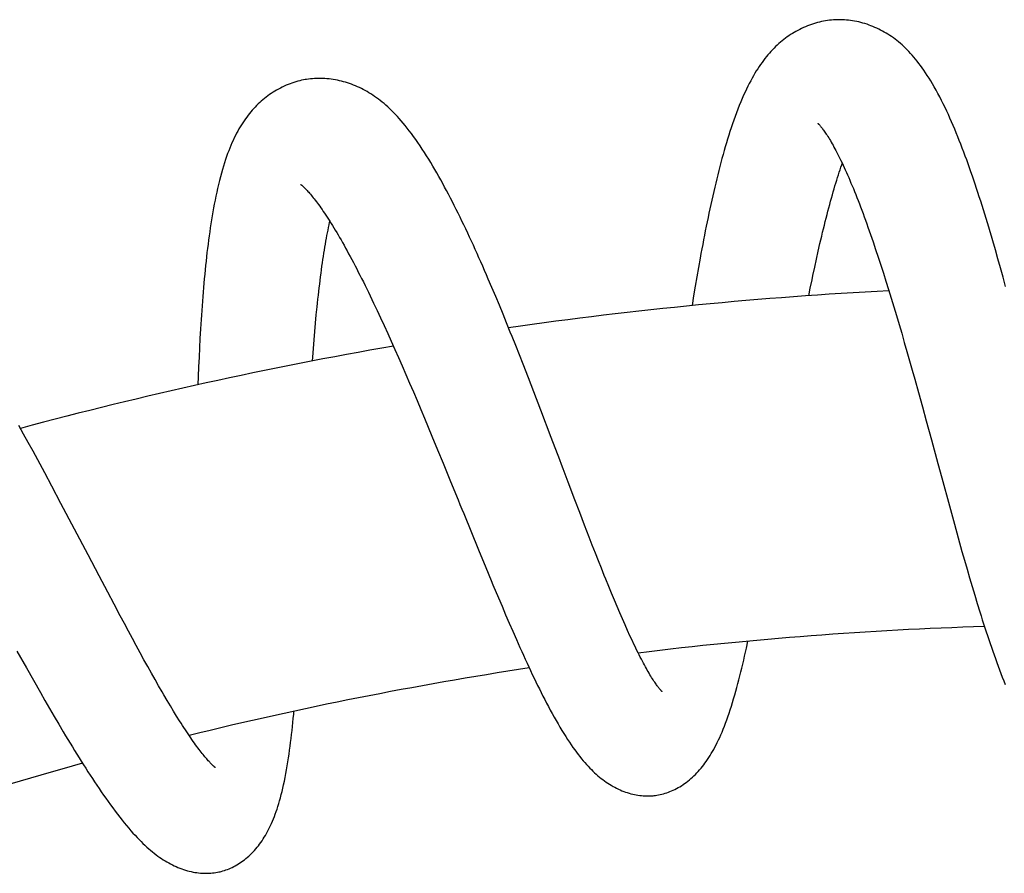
# Model space of a CAD drawing. Header units: millimetres. Extents: x 160 to 318, y 73 to 291.
# Tile 120 of 129: x 289.62 to 294.55, y 286.59 to 290.87. Entities that reach past the tile are written whole.
import ezdxf

# ---------------------------------------------------------------- set-up
doc = ezdxf.new("R2010")
doc.units = ezdxf.units.MM
doc.header["$LTSCALE"] = 30.734
doc.layers.get('0').update_dxf_attribs({"linetype": 'CONTINUOUS'})

msp = doc.modelspace()

# ---------------------------------------------------------------- linework, layer by layer
at = {"color": 7, "linetype": 'Continuous'}
for p, q in [((293.8962, 289.7547), (293.909, 289.7168)), ((294.5087, 289.7153), (294.4956, 289.7606)), ((293.6126, 289.6677), (293.6214, 289.7074)), ((293.909, 289.7168), (293.9219, 289.678)), ((294.5217, 289.6697), (294.5087, 289.7153)), ((293.6038, 289.6272), (293.6126, 289.6677)), ((293.9219, 289.678), (293.9349, 289.6385)), ((294.5345, 289.6238), (294.5217, 289.6697)), ((293.0217, 289.6265), (293.0134, 289.5794)), ((293.595, 289.5858), (293.6038, 289.6272)), ((293.9349, 289.6385), (293.9478, 289.5982)), ((293.9478, 289.5982), (293.9608, 289.5571)), ((294.5473, 289.5777), (294.5345, 289.6238)), ((291.9874, 289.5253), (291.9689, 289.5686)), ((293.0134, 289.5794), (293.0054, 289.532)), ((293.9608, 289.5571), (293.9739, 289.5153)), ((294.5599, 289.5311), (294.5473, 289.5777)), ((292.0059, 289.4816), (291.9874, 289.5253)), ((293.0054, 289.532), (292.9974, 289.4842)), ((293.5745, 289.4851), (293.5819, 289.5222)), ((293.9739, 289.5153), (293.9869, 289.4729)), ((291.3772, 289.4843), (291.3945, 289.4482)), ((292.0242, 289.4376), (292.0059, 289.4816)), ((292.9974, 289.4842), (292.9894, 289.4354)), ((293.9869, 289.4729), (294, 289.4298)), ((291.3945, 289.4482), (291.412, 289.4114)), ((291.412, 289.4114), (291.4295, 289.3738)), ((292.0426, 289.3931), (292.0242, 289.4376)), ((294, 289.4298), (294.0132, 289.386)), ((291.1035, 289.3477), (291.1074, 289.3885)), ((291.4295, 289.3738), (291.4473, 289.3355)), ((292.0609, 289.3483), (292.0426, 289.3931)), ((294.0132, 289.386), (294.0263, 289.3415)), ((291.0962, 289.2639), (291.0998, 289.3062)), ((291.0998, 289.3062), (291.1035, 289.3477)), ((291.4473, 289.3355), (291.4651, 289.2965)), ((294.0263, 289.3415), (294.0395, 289.2966)), ((290.5247, 289.2713), (290.5222, 289.224)), ((291.0928, 289.221), (291.0962, 289.2639)), ((291.4651, 289.2965), (291.483, 289.2567)), ((291.483, 289.2567), (291.5011, 289.2162)), ((292.1065, 289.2348), (292.0883, 289.2805)), ((294.0395, 289.2966), (294.0527, 289.2511)), ((290.5222, 289.224), (290.5199, 289.1765)), ((291.5011, 289.2162), (291.5194, 289.175)), ((292.1247, 289.189), (292.1065, 289.2348)), ((294.0527, 289.2511), (294.0658, 289.2053)), ((294.0658, 289.2053), (294.079, 289.1592)), ((290.5199, 289.1765), (290.5177, 289.1285)), ((291.5194, 289.175), (291.5378, 289.1331)), ((292.1428, 289.1429), (292.1247, 289.189)), ((294.079, 289.1592), (294.0921, 289.1128)), ((290.5177, 289.1285), (290.5158, 289.0802)), ((291.5378, 289.1331), (291.5563, 289.0905)), ((292.1699, 289.0735), (292.1428, 289.1429)), ((294.0921, 289.1128), (294.1047, 289.0678)), ((290.5158, 289.0802), (290.5142, 289.0386)), ((291.5563, 289.0905), (291.5749, 289.0474)), ((292.1967, 289.0042), (292.1699, 289.0735)), ((294.1047, 289.0678), (294.1237, 288.9996)), ((291.5749, 289.0474), (291.5935, 289.0038)), ((291.5935, 289.0038), (291.6122, 288.9599)), ((291.6122, 288.9599), (291.6308, 288.9157)), ((292.2321, 288.9122), (292.1967, 289.0042)), ((294.1237, 288.9996), (294.1431, 288.9291)), ((291.6308, 288.9157), (291.6495, 288.8712)), ((292.2841, 288.7754), (292.2321, 288.9122)), ((294.1431, 288.9291), (294.1626, 288.8581)), ((291.6495, 288.8712), (291.6682, 288.8265)), ((294.1626, 288.8581), (294.1886, 288.7628)), ((289.6413, 288.7921), (289.6177, 288.8349)), ((291.6682, 288.8265), (291.6868, 288.7815)), ((289.6649, 288.7491), (289.6413, 288.7921)), ((291.6868, 288.7815), (291.7148, 288.7138)), ((289.6885, 288.7058), (289.6649, 288.7491)), ((291.7148, 288.7138), (291.7429, 288.6456)), ((289.712, 288.6624), (289.6885, 288.7058)), ((289.7472, 288.5971), (289.712, 288.6624)), ((291.7429, 288.6456), (291.7803, 288.5541)), ((289.7822, 288.5318), (289.7472, 288.5971)), ((294.2402, 288.5728), (294.2783, 288.4327)), ((289.8284, 288.4449), (289.7822, 288.5318)), ((292.4024, 288.4632), (292.3692, 288.5507)), ((292.4268, 288.3991), (292.4024, 288.4632)), ((289.8967, 288.3154), (289.8284, 288.4449)), ((294.2783, 288.4327), (294.3036, 288.3406)), ((292.4508, 288.3364), (292.4268, 288.3991)), ((292.4744, 288.2753), (292.4508, 288.3364)), ((294.3036, 288.3406), (294.3226, 288.2723)), ((292.4899, 288.2354), (292.4744, 288.2753)), ((294.3226, 288.2723), (294.3416, 288.2046)), ((292.5052, 288.1963), (292.4899, 288.2354)), ((291.9197, 288.2125), (291.9561, 288.1242)), ((292.5203, 288.1578), (292.5052, 288.1963)), ((294.3416, 288.2046), (294.3543, 288.1599)), ((291.9561, 288.1242), (291.9833, 288.0587)), ((292.5353, 288.1201), (292.5203, 288.1578)), ((292.5501, 288.0831), (292.5353, 288.1201)), ((294.3543, 288.1599), (294.367, 288.1156)), ((290.0626, 288.0001), (290.0193, 288.0822)), ((294.367, 288.1156), (294.3797, 288.0718)), ((294.3797, 288.0718), (294.3924, 288.0286)), ((292.5863, 287.9944), (292.572, 288.0292)), ((294.3924, 288.0286), (294.4051, 287.9859)), ((290.0944, 287.9399), (290.0626, 288.0001)), ((292.0195, 287.9722), (292.0376, 287.9295)), ((292.6003, 287.9606), (292.5863, 287.9944)), ((294.4051, 287.9859), (294.4178, 287.9439)), ((290.1255, 287.8813), (290.0944, 287.9399)), ((292.0376, 287.9295), (292.0556, 287.8872)), ((292.6141, 287.9279), (292.6003, 287.9606)), ((292.6276, 287.8963), (292.6141, 287.9279)), ((294.4178, 287.9439), (294.4306, 287.9025)), ((290.1459, 287.8432), (290.1255, 287.8813)), ((292.0556, 287.8872), (292.0736, 287.8454)), ((292.6408, 287.8659), (292.6276, 287.8963)), ((290.1661, 287.8056), (290.1459, 287.8432)), ((292.0736, 287.8454), (292.0916, 287.8042)), ((292.6537, 287.8367), (292.6408, 287.8659)), ((292.6663, 287.8086), (292.6537, 287.8367)), ((290.186, 287.7687), (290.1661, 287.8056)), ((292.0916, 287.8042), (292.1095, 287.7635)), ((292.6786, 287.7818), (292.6663, 287.8086)), ((292.6906, 287.7561), (292.6786, 287.7818)), ((290.2057, 287.7325), (290.186, 287.7687)), ((290.2251, 287.6969), (290.2057, 287.7325)), ((292.1095, 287.7635), (292.1273, 287.7235)), ((289.608, 287.7045), (289.6552, 287.6208)), ((290.2443, 287.6621), (290.2251, 287.6969)), ((290.2632, 287.6281), (290.2443, 287.6621)), ((290.2817, 287.5949), (290.2632, 287.6281)), ((289.6552, 287.6208), (289.6903, 287.5588)), ((290.2999, 287.5627), (290.2817, 287.5949)), ((289.6903, 287.5588), (289.7252, 287.4977)), ((290.3177, 287.5315), (290.2999, 287.5627)), ((290.3351, 287.5014), (290.3177, 287.5315)), ((289.7252, 287.4977), (289.7484, 287.4573)), ((289.7484, 287.4573), (289.7715, 287.4174)), ((290.3766, 287.431), (290.3603, 287.4583)), ((290.3925, 287.4048), (290.3766, 287.431)), ((289.7715, 287.4174), (289.7946, 287.3779)), ((289.7946, 287.3779), (289.8175, 287.3389)), ((290.4079, 287.3797), (290.3925, 287.4048)), ((290.4229, 287.3557), (290.4079, 287.3797)), ((289.8175, 287.3389), (289.8403, 287.3005))]:
    msp.add_line(p, q, dxfattribs=at)
for points in [[(293.7049, 290.8668), (293.6976, 290.8663), (293.6878, 290.8655), (293.6779, 290.8645), (293.668, 290.8632), (293.6579, 290.8617), (293.6479, 290.8599), (293.6378, 290.8578), (293.6276, 290.8555), (293.6175, 290.8529), (293.6074, 290.8501), (293.5973, 290.847), (293.5872, 290.8437), (293.5772, 290.8401), (293.5673, 290.8363), (293.5575, 290.8323), (293.5478, 290.828), (293.5382, 290.8236), (293.5287, 290.8189), (293.5193, 290.814), (293.5101, 290.809), (293.5011, 290.8037), (293.4921, 290.7983), (293.4833, 290.7927), (293.4746, 290.7869), (293.466, 290.7808), (293.4575, 290.7746), (293.4491, 290.7682), (293.4407, 290.7615), (293.4325, 290.7547), (293.4244, 290.7476), (293.4163, 290.7403), (293.4083, 290.7327), (293.4004, 290.7249), (293.3926, 290.7169), (293.3849, 290.7087), (293.3772, 290.7002), (293.3697, 290.6914), (293.3621, 290.6823), (293.3547, 290.673), (293.3473, 290.6634), (293.34, 290.6534), (293.3327, 290.6431), (293.3254, 290.6325), (293.3183, 290.6216), (293.3112, 290.6104), (293.3041, 290.5988), (293.2971, 290.5868), (293.2901, 290.5745), (293.2831, 290.5616), (293.2762, 290.5483), (293.2691, 290.5345), (293.2621, 290.5201), (293.255, 290.505), (293.2479, 290.4893), (293.2407, 290.4729), (293.2334, 290.4558), (293.2262, 290.4381), (293.219, 290.4199), (293.212, 290.4014), (293.205, 290.3827), (293.1983, 290.3639), (293.1918, 290.345), (293.1854, 290.3263), (293.1793, 290.3075), (293.1733, 290.2886), (293.1674, 290.2697), (293.1616, 290.2506), (293.1559, 290.2314), (293.1503, 290.212), (293.1448, 290.1923), (293.1393, 290.1724), (293.1339, 290.1523), (293.1286, 290.132), (293.1233, 290.1115), (293.1181, 290.0908), (293.1129, 290.07), (293.1079, 290.049), (293.1028, 290.028), (293.0979, 290.0067), (293.093, 289.9854), (293.0882, 289.9639), (293.0835, 289.9423), (293.0788, 289.9206), (293.0741, 289.8988), (293.0695, 289.8768), (293.0649, 289.8547), (293.0604, 289.8325), (293.056, 289.8101), (293.0516, 289.7876), (293.0472, 289.765), (293.0428, 289.7422), (293.0385, 289.7193), (293.0343, 289.6963), (293.03, 289.6731), (293.0217, 289.6265)], [(294.4956, 289.7606), (294.489, 289.7831), (294.4824, 289.8055), (294.4757, 289.8278), (294.4691, 289.85), (294.4623, 289.872), (294.4556, 289.894), (294.4488, 289.9157), (294.442, 289.9373), (294.4352, 289.9588), (294.4284, 289.9801), (294.4215, 290.0013), (294.4146, 290.0223), (294.4076, 290.0431), (294.4006, 290.0638), (294.3936, 290.0843), (294.3866, 290.1047), (294.3795, 290.1249), (294.3723, 290.1449), (294.3651, 290.1649), (294.3578, 290.1846), (294.3505, 290.2043), (294.3431, 290.2238), (294.3356, 290.2431), (294.3281, 290.2623), (294.3205, 290.2813), (294.3128, 290.3002), (294.305, 290.3188), (294.2972, 290.3373), (294.2893, 290.3556), (294.2813, 290.3737), (294.2732, 290.3917), (294.265, 290.4096), (294.2566, 290.4274), (294.2479, 290.4451), (294.2392, 290.4628), (294.2302, 290.4803), (294.2212, 290.4974), (294.2121, 290.5142), (294.203, 290.5304), (294.1941, 290.5459), (294.1852, 290.5609), (294.1765, 290.5751), (294.1678, 290.5886), (294.1593, 290.6016), (294.1509, 290.6141), (294.1425, 290.626), (294.1342, 290.6375), (294.1259, 290.6485), (294.1176, 290.6592), (294.1093, 290.6696), (294.1009, 290.6796), (294.0926, 290.6892), (294.0842, 290.6986), (294.0757, 290.7076), (294.0673, 290.7163), (294.0588, 290.7247), (294.0502, 290.7329), (294.0416, 290.7407), (294.0329, 290.7483), (294.0242, 290.7557), (294.0155, 290.7627), (294.0066, 290.7695), (293.9978, 290.7761), (293.9888, 290.7824), (293.9798, 290.7885), (293.9707, 290.7944), (293.9616, 290.8), (293.9525, 290.8054), (293.9432, 290.8105), (293.9339, 290.8154), (293.9245, 290.8202), (293.915, 290.8247), (293.9054, 290.829), (293.8957, 290.8331), (293.8858, 290.837), (293.8759, 290.8407), (293.8658, 290.8442), (293.8556, 290.8475), (293.8454, 290.8505), (293.8351, 290.8533), (293.8247, 290.8558), (293.8144, 290.8581), (293.804, 290.8601), (293.7936, 290.8619), (293.7833, 290.8634), (293.7729, 290.8647), (293.7627, 290.8657), (293.7525, 290.8665), (293.7423, 290.867), (293.7322, 290.8673), (293.7223, 290.8673), (293.7124, 290.8671), (293.7049, 290.8668)], [(291.0509, 290.567), (291.0438, 290.5657), (291.0341, 290.5637), (291.0245, 290.5615), (291.0147, 290.559), (291.005, 290.5562), (290.9952, 290.5532), (290.9854, 290.5499), (290.9757, 290.5464), (290.9659, 290.5426), (290.9562, 290.5386), (290.9465, 290.5343), (290.937, 290.5297), (290.9275, 290.525), (290.918, 290.52), (290.9088, 290.5148), (290.8996, 290.5093), (290.8906, 290.5037), (290.8817, 290.4979), (290.873, 290.4919), (290.8645, 290.4858), (290.8561, 290.4794), (290.8479, 290.4729), (290.8398, 290.4663), (290.8318, 290.4594), (290.824, 290.4523), (290.8163, 290.4451), (290.8087, 290.4377), (290.8012, 290.43), (290.7938, 290.4221), (290.7866, 290.4141), (290.7795, 290.4058), (290.7724, 290.3973), (290.7655, 290.3886), (290.7587, 290.3796), (290.752, 290.3704), (290.7455, 290.361), (290.739, 290.3513), (290.7326, 290.3413), (290.7263, 290.3311), (290.7201, 290.3206), (290.7141, 290.3097), (290.708, 290.2986), (290.7021, 290.2871), (290.6963, 290.2753), (290.6906, 290.2631), (290.685, 290.2506), (290.6795, 290.2378), (290.674, 290.2245), (290.6686, 290.2108), (290.6633, 290.1966), (290.658, 290.1818), (290.6527, 290.1665), (290.6475, 290.1505), (290.6423, 290.1339), (290.6372, 290.1166), (290.6321, 290.0987), (290.6271, 290.0802), (290.6222, 290.0613), (290.6175, 290.042), (290.6129, 290.0224), (290.6085, 290.0028), (290.6043, 289.9832), (290.6003, 289.9636), (290.5965, 289.944), (290.5928, 289.9244), (290.5893, 289.9048), (290.5859, 289.8851), (290.5826, 289.8652), (290.5794, 289.8452), (290.5764, 289.8251), (290.5734, 289.8048), (290.5705, 289.7843), (290.5677, 289.7637), (290.565, 289.7428), (290.5624, 289.7219), (290.5599, 289.7007), (290.5574, 289.6794), (290.555, 289.6579), (290.5527, 289.6362), (290.5505, 289.6144), (290.5483, 289.5924), (290.5462, 289.5703), (290.5442, 289.548), (290.5423, 289.5255), (290.5404, 289.503), (290.5385, 289.4803), (290.5368, 289.4574), (290.5351, 289.4345), (290.5334, 289.4115), (290.5318, 289.3883), (290.5303, 289.3651), (290.5288, 289.3417), (290.5274, 289.3183), (290.5247, 289.2713)], [(291.9689, 289.5686), (291.9596, 289.5901), (291.9503, 289.6115), (291.941, 289.6328), (291.9316, 289.654), (291.9223, 289.6751), (291.9129, 289.6961), (291.9035, 289.7169), (291.894, 289.7377), (291.8846, 289.7583), (291.8751, 289.7787), (291.8656, 289.799), (291.8561, 289.8192), (291.8466, 289.8391), (291.8371, 289.8589), (291.8275, 289.8786), (291.818, 289.8981), (291.8084, 289.9174), (291.7987, 289.9365), (291.7891, 289.9555), (291.7794, 289.9742), (291.7697, 289.9928), (291.76, 290.0112), (291.7503, 290.0293), (291.7406, 290.0472), (291.7308, 290.065), (291.721, 290.0825), (291.7111, 290.0999), (291.7011, 290.1171), (291.691, 290.1343), (291.6808, 290.1514), (291.6704, 290.1684), (291.6598, 290.1854), (291.649, 290.2024), (291.6381, 290.2192), (291.6271, 290.2357), (291.6161, 290.2519), (291.6052, 290.2676), (291.5943, 290.2827), (291.5836, 290.2972), (291.5731, 290.3111), (291.5628, 290.3244), (291.5526, 290.337), (291.5426, 290.3492), (291.5327, 290.3608), (291.523, 290.3719), (291.5133, 290.3826), (291.5037, 290.3929), (291.4941, 290.4028), (291.4846, 290.4123), (291.4751, 290.4215), (291.4656, 290.4304), (291.4561, 290.4389), (291.4467, 290.447), (291.4373, 290.4549), (291.4279, 290.4624), (291.4185, 290.4697), (291.409, 290.4766), (291.3996, 290.4833), (291.3902, 290.4897), (291.3807, 290.4958), (291.3713, 290.5017), (291.3617, 290.5073), (291.3522, 290.5127), (291.3426, 290.5179), (291.333, 290.5228), (291.3233, 290.5275), (291.3136, 290.5319), (291.3039, 290.5361), (291.2941, 290.5401), (291.2843, 290.5439), (291.2744, 290.5474), (291.2645, 290.5507), (291.2544, 290.5539), (291.2443, 290.5568), (291.234, 290.5594), (291.2237, 290.5619), (291.2133, 290.5641), (291.2029, 290.5661), (291.1923, 290.5679), (291.1818, 290.5694), (291.1712, 290.5707), (291.1607, 290.5717), (291.1501, 290.5724), (291.1396, 290.573), (291.1291, 290.5732), (291.1187, 290.5732), (291.1084, 290.573), (291.0982, 290.5725), (291.088, 290.5718), (291.078, 290.5708), (291.0681, 290.5696), (291.0583, 290.5682), (291.0509, 290.567)], [(293.6188, 290.3489), (293.6188, 290.3489), (293.6189, 290.3487), (293.6192, 290.3485), (293.6197, 290.3481), (293.6203, 290.3475), (293.6211, 290.3467), (293.622, 290.3458), (293.6231, 290.3447), (293.6243, 290.3434), (293.6257, 290.3419), (293.6273, 290.3402), (293.629, 290.3383), (293.6309, 290.3361), (293.6329, 290.3337), (293.6351, 290.3311), (293.6374, 290.3282), (293.6399, 290.325), (293.6425, 290.3216), (293.6453, 290.3179), (293.6482, 290.3139), (293.6513, 290.3096), (293.6547, 290.3048), (293.6582, 290.2997), (293.6619, 290.2942), (293.6657, 290.2883), (293.6697, 290.2821), (293.6738, 290.2755), (293.678, 290.2687), (293.6823, 290.2615), (293.6867, 290.254), (293.6912, 290.2462), (293.6957, 290.2381), (293.7004, 290.2297), (293.7051, 290.221), (293.7099, 290.2119), (293.7149, 290.2025), (293.7198, 290.1928), (293.7249, 290.1827), (293.7301, 290.1722), (293.7354, 290.1614), (293.7407, 290.1503), (293.7461, 290.1388), (293.7516, 290.127), (293.7571, 290.1149), (293.7627, 290.1024), (293.7684, 290.0896), (293.7741, 290.0765), (293.7798, 290.0631), (293.7856, 290.0494), (293.7915, 290.0354), (293.7974, 290.0211), (293.8033, 290.0065), (293.8093, 289.9916), (293.8153, 289.9765), (293.8213, 289.9611), (293.8274, 289.9454), (293.8335, 289.9295), (293.8396, 289.9132), (293.8458, 289.8967), (293.852, 289.8799), (293.8582, 289.8628), (293.8645, 289.8454), (293.8708, 289.8278), (293.8771, 289.8099), (293.8834, 289.7918), (293.8898, 289.7734), (293.8962, 289.7547)], [(293.6214, 289.7074), (293.6303, 289.7461), (293.6347, 289.7651), (293.6391, 289.7838), (293.6435, 289.8024), (293.648, 289.8206), (293.6524, 289.8387), (293.6568, 289.8565), (293.6613, 289.874), (293.6657, 289.8913), (293.6702, 289.9084), (293.6746, 289.9251), (293.679, 289.9416), (293.6835, 289.9579), (293.6879, 289.9738), (293.6923, 289.9894), (293.6967, 290.0048), (293.7011, 290.0199), (293.7055, 290.0346), (293.7099, 290.049), (293.7142, 290.0631), (293.7186, 290.0769), (293.7228, 290.0903), (293.7271, 290.1034), (293.7313, 290.1161), (293.7355, 290.1285), (293.7397, 290.1406), (293.7421, 290.1474)], [(291.0288, 290.0422), (291.0288, 290.0421), (291.029, 290.042), (291.0295, 290.0417), (291.0301, 290.0412), (291.0309, 290.0406), (291.0319, 290.0399), (291.033, 290.039), (291.0344, 290.0379), (291.0359, 290.0366), (291.0376, 290.0351), (291.0395, 290.0334), (291.0416, 290.0316), (291.0439, 290.0295), (291.0463, 290.0272), (291.0489, 290.0246), (291.0518, 290.0218), (291.055, 290.0186), (291.0583, 290.0151), (291.0619, 290.0113), (291.0657, 290.0072), (291.0697, 290.0028), (291.0739, 289.998), (291.0782, 289.9929), (291.0828, 289.9875), (291.0875, 289.9818), (291.0923, 289.9758), (291.0973, 289.9695), (291.1025, 289.9629), (291.1078, 289.9559), (291.1132, 289.9487), (291.1188, 289.9411), (291.1246, 289.9331), (291.1304, 289.9249), (291.1364, 289.9163), (291.1425, 289.9074), (291.1487, 289.8982), (291.1551, 289.8887), (291.1616, 289.8788), (291.1681, 289.8687), (291.1748, 289.8582), (291.1816, 289.8474), (291.1884, 289.8364), (291.1954, 289.825), (291.2024, 289.8134), (291.2095, 289.8015), (291.2167, 289.7893), (291.224, 289.7768), (291.2314, 289.764), (291.2388, 289.7509), (291.2463, 289.7375), (291.254, 289.7238), (291.2617, 289.7098), (291.2695, 289.6955), (291.2773, 289.6808), (291.2853, 289.6659), (291.2933, 289.6507), (291.3014, 289.6353), (291.3096, 289.6195), (291.3179, 289.6035), (291.3262, 289.5872), (291.3346, 289.5706), (291.343, 289.5538), (291.3515, 289.5368), (291.36, 289.5195), (291.3686, 289.502), (291.3772, 289.4843)], [(291.1074, 289.3885), (291.1114, 289.4286), (291.1135, 289.4483), (291.1156, 289.4678), (291.1177, 289.4871), (291.1199, 289.5061), (291.1221, 289.5249), (291.1243, 289.5434), (291.1266, 289.5617), (291.1288, 289.5797), (291.1312, 289.5975), (291.1335, 289.6149), (291.1359, 289.6321), (291.1383, 289.649), (291.1407, 289.6655), (291.1432, 289.6818), (291.1456, 289.6977), (291.1481, 289.7133), (291.1506, 289.7285), (291.1532, 289.7435), (291.1557, 289.7581), (291.1583, 289.7725), (291.1609, 289.7866), (291.1636, 289.8005), (291.1662, 289.814), (291.1689, 289.8272), (291.1716, 289.8402), (291.1743, 289.8528), (291.1753, 289.8574)], [(293.5819, 289.5222), (293.5907, 289.5648), (293.595, 289.5858)], [(292.0883, 289.2805), (292.0792, 289.3032), (292.0609, 289.3483)], [(291.088, 289.1579), (291.0911, 289.1992), (291.0928, 289.221)], [(292.3692, 288.5507), (292.3439, 288.6175), (292.3354, 288.6399), (292.3269, 288.6624), (292.2841, 288.7754)], [(294.1886, 288.7628), (294.2209, 288.6438), (294.2402, 288.5728)], [(291.7803, 288.5541), (291.8177, 288.4623), (291.8271, 288.4394), (291.8364, 288.4165), (291.8457, 288.3936), (291.9197, 288.2125)], [(290.0193, 288.0822), (289.9641, 288.1873), (289.8967, 288.3154)], [(292.572, 288.0292), (292.5575, 288.0649), (292.5501, 288.0831)], [(291.9833, 288.0587), (291.9923, 288.037), (292.0195, 287.9722)], [(294.4306, 287.9025), (294.437, 287.882), (294.4433, 287.8618), (294.4497, 287.8417), (294.4561, 287.8218), (294.4626, 287.802), (294.469, 287.7824), (294.4755, 287.7629), (294.4821, 287.7436), (294.4886, 287.7243), (294.4953, 287.7052), (294.502, 287.6862), (294.5087, 287.6673), (294.5155, 287.6487), (294.5223, 287.6302), (294.5292, 287.6117), (294.5363, 287.5931), (294.5435, 287.5746), (294.5509, 287.5561), (294.5584, 287.5377)], [(292.1273, 287.7235), (292.1362, 287.7037), (292.1451, 287.6841), (292.154, 287.6647), (292.1628, 287.6454), (292.1717, 287.6263), (292.1806, 287.6074), (292.1894, 287.5887), (292.1983, 287.5701), (292.2072, 287.5518), (292.216, 287.5336), (292.2249, 287.5156), (292.2338, 287.4978), (292.2427, 287.4801), (292.2518, 287.4625), (292.2609, 287.4449), (292.2701, 287.4274), (292.2795, 287.4099), (292.289, 287.3923), (292.2986, 287.3749), (292.3084, 287.3575), (292.3182, 287.3405), (292.328, 287.3238), (292.3377, 287.3075), (292.3474, 287.2919), (292.3568, 287.2768), (292.3661, 287.2623), (292.3753, 287.2485), (292.3842, 287.2353), (292.3931, 287.2225), (292.4018, 287.2104), (292.4104, 287.1987), (292.4189, 287.1874), (292.4273, 287.1766), (292.4357, 287.1662), (292.444, 287.1562), (292.4524, 287.1465), (292.4606, 287.1372), (292.4688, 287.1282), (292.477, 287.1196), (292.4852, 287.1113), (292.4933, 287.1034), (292.5015, 287.0957), (292.5096, 287.0883), (292.5178, 287.0812), (292.526, 287.0743), (292.5342, 287.0677), (292.5425, 287.0613), (292.5508, 287.0552), (292.5592, 287.0493), (292.5677, 287.0436), (292.5762, 287.0381), (292.5849, 287.0328), (292.5937, 287.0277), (292.6025, 287.0229), (292.6115, 287.0183), (292.6204, 287.0139), (292.6294, 287.0098), (292.6384, 287.006), (292.6474, 287.0024), (292.6563, 286.9992), (292.6653, 286.9961), (292.6742, 286.9934), (292.6832, 286.9909), (292.6921, 286.9886), (292.701, 286.9866), (292.7098, 286.9849), (292.7186, 286.9834), (292.7273, 286.9821), (292.7359, 286.9812), (292.7445, 286.9804), (292.7529, 286.9799), (292.7613, 286.9797), (292.7696, 286.9796), (292.7778, 286.9798), (292.7859, 286.9802), (292.7939, 286.9808), (292.7998, 286.9815)], [(292.8398, 287.5016), (292.8398, 287.5016), (292.8396, 287.5018), (292.8393, 287.5021), (292.8388, 287.5025), (292.8382, 287.5032), (292.8373, 287.504), (292.8364, 287.505), (292.8352, 287.5062), (292.834, 287.5076), (292.8325, 287.5092), (292.8309, 287.5111), (292.8291, 287.5132), (292.8272, 287.5155), (292.8251, 287.5181), (292.8228, 287.521), (292.8204, 287.5241), (292.8178, 287.5276), (292.815, 287.5313), (292.8121, 287.5354), (292.809, 287.5398), (292.8057, 287.5445), (292.8023, 287.5496), (292.7987, 287.555), (292.7949, 287.5608), (292.791, 287.5669), (292.787, 287.5733), (292.7829, 287.58), (292.7787, 287.587), (292.7743, 287.5944), (292.7699, 287.6021), (292.7653, 287.6101), (292.7606, 287.6184), (292.7558, 287.6271), (292.7508, 287.6361), (292.7458, 287.6454), (292.7407, 287.6551), (292.7355, 287.6651), (292.7302, 287.6754), (292.7248, 287.686), (292.7193, 287.6969), (292.7137, 287.7081), (292.708, 287.7197), (292.7023, 287.7315), (292.6965, 287.7436), (292.6906, 287.7561)], [(292.7998, 286.9815), (292.8059, 286.9822), (292.8139, 286.9834), (292.822, 286.9848), (292.83, 286.9865), (292.8381, 286.9884), (292.8462, 286.9905), (292.8543, 286.9929), (292.8625, 286.9955), (292.8707, 286.9984), (292.8789, 287.0016), (292.8872, 287.005), (292.8954, 287.0087), (292.9037, 287.0126), (292.9119, 287.0168), (292.9201, 287.0213), (292.9282, 287.026), (292.9363, 287.031), (292.9444, 287.0363), (292.9524, 287.0418), (292.9604, 287.0476), (292.9683, 287.0537), (292.9761, 287.06), (292.9838, 287.0665), (292.9914, 287.0733), (292.9989, 287.0803), (293.0063, 287.0875), (293.0135, 287.0949), (293.0206, 287.1024), (293.0275, 287.1102), (293.0344, 287.1183), (293.0411, 287.1265), (293.0478, 287.135), (293.0543, 287.1437), (293.0608, 287.1527), (293.0672, 287.162), (293.0735, 287.1716), (293.0797, 287.1814), (293.0859, 287.1916), (293.0921, 287.2021), (293.0981, 287.2129), (293.1042, 287.2241), (293.1102, 287.2356), (293.1161, 287.2476), (293.122, 287.26), (293.1279, 287.2727), (293.1338, 287.286), (293.1397, 287.2998), (293.1455, 287.3141), (293.1514, 287.3289), (293.1572, 287.3442), (293.1631, 287.3601), (293.169, 287.3766), (293.1748, 287.3936), (293.1807, 287.4112), (293.1865, 287.4293), (293.1922, 287.4477), (293.1978, 287.4665), (293.2034, 287.4854), (293.2088, 287.5045), (293.2141, 287.5236), (293.2192, 287.5428), (293.2243, 287.562), (293.2292, 287.5812), (293.234, 287.6005), (293.2388, 287.62), (293.2435, 287.6395), (293.2482, 287.6593), (293.2527, 287.6792), (293.2573, 287.6993), (293.2618, 287.7196), (293.2694, 287.7545)], [(290.3603, 287.4583), (290.3436, 287.4867), (290.3351, 287.5014)], [(290.6256, 286.6003), (290.6315, 286.6018), (290.6393, 286.604), (290.6471, 286.6064), (290.6549, 286.609), (290.6626, 286.6118), (290.6704, 286.615), (290.6782, 286.6183), (290.686, 286.6219), (290.6938, 286.6258), (290.7016, 286.6299), (290.7093, 286.6343), (290.717, 286.639), (290.7247, 286.6439), (290.7323, 286.6491), (290.7399, 286.6545), (290.7474, 286.6602), (290.7548, 286.6661), (290.7622, 286.6723), (290.7694, 286.6787), (290.7766, 286.6855), (290.7837, 286.6924), (290.7907, 286.6996), (290.7976, 286.707), (290.8043, 286.7146), (290.8108, 286.7225), (290.8172, 286.7305), (290.8235, 286.7386), (290.8295, 286.747), (290.8355, 286.7555), (290.8412, 286.7642), (290.8469, 286.7731), (290.8524, 286.7823), (290.8578, 286.7916), (290.8631, 286.8012), (290.8683, 286.8111), (290.8734, 286.8212), (290.8783, 286.8317), (290.8832, 286.8424), (290.888, 286.8535), (290.8928, 286.8649), (290.8974, 286.8767), (290.902, 286.8888), (290.9064, 286.9013), (290.9108, 286.9142), (290.9151, 286.9276), (290.9193, 286.9414), (290.9235, 286.9557), (290.9276, 286.9706), (290.9317, 286.9861), (290.9357, 287.0021), (290.9396, 287.0188), (290.9435, 287.0361), (290.9473, 287.0541), (290.951, 287.0727), (290.9547, 287.0917), (290.9582, 287.111), (290.9615, 287.1306), (290.9647, 287.1502), (290.9678, 287.1698), (290.9707, 287.1893), (290.9735, 287.2088), (290.9761, 287.2283), (290.9786, 287.2479), (290.9811, 287.2675), (290.9834, 287.2873), (290.9857, 287.3072), (290.9879, 287.3273), (290.99, 287.3475), (290.9921, 287.368), (290.9941, 287.3886), (290.9955, 287.4038)], [(290.6017, 287.1216), (290.6017, 287.1216), (290.6015, 287.1218), (290.6011, 287.122), (290.6006, 287.1225), (290.5998, 287.123), (290.5989, 287.1237), (290.5978, 287.1246), (290.5966, 287.1257), (290.5951, 287.127), (290.5935, 287.1284), (290.5916, 287.13), (290.5896, 287.1319), (290.5874, 287.134), (290.585, 287.1363), (290.5824, 287.1389), (290.5796, 287.1417), (290.5766, 287.1448), (290.5734, 287.1482), (290.57, 287.1519), (290.5664, 287.1559), (290.5625, 287.1602), (290.5585, 287.1648), (290.5543, 287.1698), (290.5499, 287.175), (290.5453, 287.1806), (290.5406, 287.1864), (290.5357, 287.1926), (290.5306, 287.199), (290.5254, 287.2058), (290.5201, 287.2128), (290.5146, 287.2202), (290.5089, 287.2279), (290.5031, 287.2359), (290.4971, 287.2442), (290.491, 287.2529), (290.4848, 287.2618), (290.4784, 287.271), (290.4719, 287.2806), (290.4653, 287.2904), (290.4585, 287.3006), (290.4516, 287.311), (290.4446, 287.3218), (290.4375, 287.3328), (290.4302, 287.3441), (290.4229, 287.3557)], [(289.8403, 287.3005), (289.8517, 287.2815), (289.8743, 287.244)], [(289.8743, 287.244), (289.8856, 287.2255), (289.8968, 287.2071), (289.908, 287.189), (289.9191, 287.171), (289.9302, 287.1533), (289.9413, 287.1357), (289.9524, 287.1183), (289.9635, 287.101), (289.9746, 287.0839), (289.9857, 287.0669), (289.9968, 287.05), (290.0079, 287.0333), (290.019, 287.0169), (290.0302, 287.0005), (290.0414, 286.9842), (290.0528, 286.9679), (290.0644, 286.9516), (290.076, 286.9354), (290.0878, 286.9194), (290.0996, 286.9035), (290.1113, 286.8881), (290.123, 286.873), (290.1345, 286.8584), (290.1458, 286.8444), (290.1569, 286.831), (290.1678, 286.8181), (290.1785, 286.8057), (290.189, 286.7939), (290.1994, 286.7825), (290.2095, 286.7717), (290.2195, 286.7613), (290.2294, 286.7513), (290.2391, 286.7418), (290.2488, 286.7327), (290.2583, 286.7239), (290.2678, 286.7155), (290.2771, 286.7074), (290.2864, 286.6998), (290.2956, 286.6924), (290.3048, 286.6854), (290.3139, 286.6786), (290.323, 286.6722), (290.332, 286.666), (290.3411, 286.6601), (290.3501, 286.6544), (290.3592, 286.649), (290.3683, 286.6439), (290.3774, 286.6389), (290.3866, 286.6342), (290.3959, 286.6298), (290.4052, 286.6255), (290.4146, 286.6215), (290.424, 286.6177), (290.4335, 286.6142), (290.443, 286.611), (290.4524, 286.608), (290.4619, 286.6052), (290.4713, 286.6028), (290.4807, 286.6006), (290.49, 286.5986), (290.4992, 286.5969), (290.5084, 286.5955), (290.5176, 286.5944), (290.5267, 286.5935), (290.5357, 286.5928), (290.5446, 286.5924), (290.5534, 286.5922), (290.5621, 286.5923), (290.5707, 286.5926), (290.5792, 286.5931), (290.5875, 286.5939), (290.5957, 286.5948), (290.6039, 286.596), (290.6119, 286.5974), (290.6198, 286.599), (290.6256, 286.6003)]]:
    msp.add_lwpolyline(points, dxfattribs=at)
for radius, start, end in [(20.85, 92.94249, 98.20353), (20.85, 99.80869, 105.06775), (19.15, 91.77093, 96.97609), (19.15, 98.62405, 103.82289), (19.15, 105.47389, 110.66894)]:
    msp.add_arc((295.046, 268.6872), radius, start, end, dxfattribs=at)

doc.saveas('drawing.dxf')
